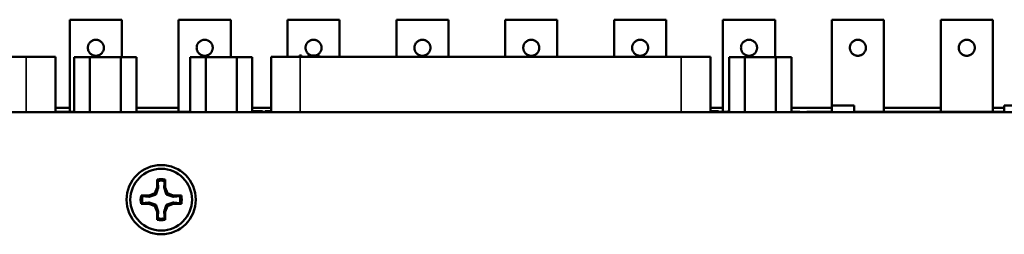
# Model space of a CAD drawing. Header units: inches. Extents: x 1.8 to 36.9, y 5.5 to 26.1.
# Tile 37 of 38: x 28.8 to 32.2, y 25.4 to 26.1. Entities that reach past the tile are written whole.
import ezdxf

# ---------------------------------------------------------------- set-up
doc = ezdxf.new("R2010")
doc.units = ezdxf.units.IN
doc.header["$MEASUREMENT"] = 0
doc.layers.add('Visible (ANSI)', color=7, linetype='Continuous', lineweight=50)
doc.layers.add('Visible Narrow (ANSI)', color=7, linetype='Continuous', lineweight=35)

msp = doc.modelspace()

# ---------------------------------------------------------------- linework, layer by layer
at = {"layer": 'Visible (ANSI)'}
for p, q in [((29.155, 26.1107), (28.9759, 26.1107)), ((28.9759, 25.7945), (28.9759, 26.1107)), ((29.155, 25.9815), (29.155, 26.1107)), ((29.5289, 26.1107), (29.3498, 26.1107)), ((29.3498, 25.7945), (29.3498, 26.1107)), ((29.5289, 25.9815), (29.5289, 26.1107)), ((29.9029, 26.1107), (29.7238, 26.1107)), ((29.7238, 25.9835), (29.7238, 26.1107)), ((29.9029, 25.9835), (29.9029, 26.1107)), ((30.2769, 26.1107), (30.0978, 26.1107)), ((30.0978, 25.9835), (30.0978, 26.1107)), ((30.2769, 25.9835), (30.2769, 26.1107)), ((30.6509, 26.1107), (30.4718, 26.1107)), ((30.4718, 25.9835), (30.4718, 26.1107)), ((30.6509, 25.9835), (30.6509, 26.1107)), ((31.025, 26.1107), (30.8458, 26.1107)), ((30.8458, 25.9835), (30.8458, 26.1107)), ((31.025, 25.9835), (31.025, 26.1107)), ((31.399, 26.1107), (31.2198, 26.1107)), ((31.2198, 25.7945), (31.2198, 26.1107)), ((31.399, 25.9815), (31.399, 26.1107)), ((31.773, 26.1107), (31.5939, 26.1107)), ((31.5939, 25.7945), (31.5939, 26.1107)), ((31.773, 25.7945), (31.773, 26.1107)), ((32.147, 26.1107), (31.9679, 26.1107)), ((31.9679, 25.7945), (31.9679, 26.1107)), ((32.147, 25.7945), (32.147, 26.1107)), ((27.5178, 25.9835), (28.8266, 25.9835)), ((28.9266, 25.9835), (28.8266, 25.9835)), ((28.9266, 25.7925), (28.9266, 25.9835)), ((29.0448, 25.9815), (28.9914, 25.9815)), ((28.9914, 25.7925), (28.9914, 25.9815)), ((29.1516, 25.9815), (29.0448, 25.9815)), ((29.0448, 25.7925), (29.0448, 25.9815)), ((29.205, 25.9815), (29.1516, 25.9815)), ((29.1516, 25.7925), (29.1516, 25.9815)), ((29.205, 25.7925), (29.205, 25.9815)), ((29.4428, 25.9815), (29.3894, 25.9815)), ((29.3894, 25.7925), (29.3894, 25.9815)), ((29.5496, 25.9815), (29.4428, 25.9815)), ((29.4428, 25.7925), (29.4428, 25.9815)), ((29.603, 25.9815), (29.5496, 25.9815)), ((29.5496, 25.7925), (29.5496, 25.9815)), ((29.603, 25.7925), (29.603, 25.9815)), ((29.7678, 25.9835), (29.6678, 25.9835)), ((29.6678, 25.7925), (29.6678, 25.9835)), ((29.7647, 25.9835), (29.7647, 25.988)), ((29.7647, 25.988), (29.7685, 25.988)), ((29.7678, 25.9835), (31.0766, 25.9835)), ((29.7685, 25.9835), (29.7685, 25.988)), ((29.7685, 25.988), (29.7722, 25.988)), ((29.7722, 25.9835), (29.7722, 25.988)), ((29.7947, 25.988), (29.801, 25.988)), ((29.7947, 25.9835), (29.7947, 25.988)), ((29.801, 25.988), (29.8047, 25.988)), ((29.801, 25.9835), (29.801, 25.988)), ((29.8047, 25.988), (29.8197, 25.988)), ((29.8047, 25.9835), (29.8047, 25.988)), ((29.8197, 25.9835), (29.8197, 25.988)), ((29.8247, 25.988), (29.8285, 25.988)), ((29.8247, 25.9835), (29.8247, 25.988)), ((29.8285, 25.988), (29.8322, 25.988)), ((29.8285, 25.9835), (29.8285, 25.988)), ((29.8322, 25.9835), (29.8322, 25.988)), ((31.1766, 25.9835), (31.0766, 25.9835)), ((31.1766, 25.7925), (31.1766, 25.9835)), ((31.2948, 25.9815), (31.2414, 25.9815)), ((31.2414, 25.7925), (31.2414, 25.9815)), ((31.4016, 25.9815), (31.2948, 25.9815)), ((31.2948, 25.7925), (31.2948, 25.9815)), ((31.455, 25.9815), (31.4016, 25.9815)), ((31.4016, 25.7925), (31.4016, 25.9815)), ((31.455, 25.7925), (31.455, 25.9815)), ((31.5945, 25.7925), (31.5945, 25.8165)), ((31.5945, 25.8165), (31.6705, 25.8165)), ((31.6705, 25.7925), (31.6705, 25.8165)), ((32.1865, 25.7925), (32.1865, 25.8165)), ((32.1865, 25.8165), (32.2625, 25.8165)), ((17.2839, 25.7925), (34.5359, 25.7925)), ((28.9266, 25.8075), (28.9759, 25.8075)), ((28.9266, 25.7945), (28.9914, 25.7945)), ((29.205, 25.8075), (29.3498, 25.8075)), ((29.205, 25.7945), (29.3894, 25.7945)), ((29.603, 25.8075), (29.6678, 25.8075)), ((29.603, 25.7965), (29.6067, 25.7965)), ((29.603, 25.7945), (29.6678, 25.7945)), ((29.6067, 25.7965), (29.6144, 25.7965)), ((29.6144, 25.7965), (29.6296, 25.7965)), ((29.6296, 25.7965), (29.6376, 25.7965)), ((29.6296, 25.7945), (29.6296, 25.7965)), ((29.6376, 25.7945), (29.6376, 25.7965)), ((29.6472, 25.7965), (29.6473, 25.7965)), ((29.6472, 25.7945), (29.6472, 25.7965)), ((29.6473, 25.7965), (29.653, 25.7965)), ((29.6473, 25.7945), (29.6473, 25.7965)), ((29.653, 25.7965), (29.6625, 25.7965)), ((29.6625, 25.7965), (29.6668, 25.7965)), ((29.6668, 25.7965), (29.6678, 25.7965)), ((31.1766, 25.8075), (31.2198, 25.8075)), ((31.1766, 25.7965), (31.1781, 25.7965)), ((31.1766, 25.7945), (31.2414, 25.7945)), ((31.1781, 25.7965), (31.1815, 25.7965)), ((31.1815, 25.7965), (31.2043, 25.7965)), ((31.2043, 25.7945), (31.2043, 25.7965)), ((31.2368, 25.7945), (31.2368, 25.7965)), ((31.2368, 25.7965), (31.2414, 25.7965)), ((31.455, 25.8075), (31.5939, 25.8075)), ((31.4844, 25.7945), (31.455, 25.7945)), ((31.4844, 25.7925), (31.4844, 25.7945)), ((31.5684, 25.7945), (31.5084, 25.7945)), ((31.5084, 25.7925), (31.5084, 25.7945)), ((31.5684, 25.7945), (31.5945, 25.7945)), ((31.6705, 25.7945), (31.7785, 25.7945)), ((31.773, 25.8075), (31.9679, 25.8075)), ((31.7785, 25.7925), (31.7785, 25.7945)), ((31.7785, 25.7945), (31.8135, 25.7945)), ((31.8135, 25.7945), (31.8835, 25.7945)), ((31.8135, 25.7925), (31.8135, 25.7945)), ((31.8835, 25.7945), (31.9735, 25.7945)), ((31.8835, 25.7925), (31.8835, 25.7945)), ((31.9735, 25.7945), (32.0435, 25.7945)), ((31.9735, 25.7925), (31.9735, 25.7945)), ((32.0435, 25.7925), (32.0435, 25.7945)), ((32.0435, 25.7945), (32.0785, 25.7945)), ((32.0785, 25.7945), (32.1724, 25.7945)), ((32.0785, 25.7925), (32.0785, 25.7945)), ((32.147, 25.8075), (32.1865, 25.8075)), ((32.1865, 25.7945), (32.1724, 25.7945)), ((29.2758, 25.5618), (29.2758, 25.5342)), ((29.304, 25.5342), (29.304, 25.5618)), ((29.2482, 25.5067), (29.2207, 25.5067)), ((29.2677, 25.5147), (29.2482, 25.5067)), ((29.249, 25.5026), (29.2482, 25.5067)), ((29.2758, 25.5342), (29.2677, 25.5147)), ((29.2721, 25.5103), (29.2677, 25.5147)), ((29.2799, 25.5334), (29.2758, 25.5342)), ((29.3, 25.5334), (29.304, 25.5342)), ((29.3121, 25.5147), (29.304, 25.5342)), ((29.3077, 25.5103), (29.3121, 25.5147)), ((29.3316, 25.5067), (29.3121, 25.5147)), ((29.3308, 25.5026), (29.3316, 25.5067)), ((29.3592, 25.5067), (29.3316, 25.5067)), ((29.2207, 25.4784), (29.2482, 25.4784)), ((29.249, 25.4825), (29.2482, 25.4784)), ((29.2482, 25.4784), (29.2677, 25.4703)), ((29.2721, 25.4748), (29.2677, 25.4703)), ((29.3077, 25.4748), (29.3121, 25.4703)), ((29.3121, 25.4703), (29.3316, 25.4784)), ((29.3308, 25.4825), (29.3316, 25.4784)), ((29.3316, 25.4784), (29.3592, 25.4784)), ((29.2677, 25.4703), (29.2758, 25.4509)), ((29.2799, 25.4517), (29.2758, 25.4509)), ((29.2758, 25.4509), (29.2758, 25.4233)), ((29.3, 25.4517), (29.304, 25.4509)), ((29.304, 25.4509), (29.3121, 25.4703)), ((29.304, 25.4233), (29.304, 25.4509))]:
    msp.add_line(p, q, dxfattribs=at)
for radius in [0.119, 0.106]:
    msp.add_circle((29.2899, 25.4925), radius, dxfattribs=at)
for radius, start, end in [(0.0707, 78.463, 101.537), (0.0654, 79.0639, 100.9361), (0.0707, 168.463, 191.537), (0.0707, 348.463, 11.537), (0.0654, 169.0639, 190.9361), (0.0654, 349.0639, 10.9361), (0.0707, 258.463, 281.537), (0.0654, 259.0639, 280.9361)]:
    msp.add_arc((29.2899, 25.4925), radius, start, end, dxfattribs=at)
for points, knots in [([(29.0379, 26.0142), (29.0379, 26.0155), (29.038, 26.0168), (29.0382, 26.0181), (29.0383, 26.0194), (29.0386, 26.0207), (29.039, 26.0219), (29.0393, 26.0232), (29.0398, 26.0244), (29.0403, 26.0256), (29.0409, 26.0268), (29.0415, 26.028), (29.0422, 26.0291), (29.0429, 26.0302), (29.0437, 26.0312), (29.0446, 26.0323), (29.0455, 26.0333), (29.0464, 26.0342), (29.0474, 26.0351), (29.0484, 26.0359), (29.0495, 26.0367), (29.0506, 26.0374), (29.0517, 26.0381), (29.0529, 26.0388), (29.0541, 26.0393), (29.0553, 26.0399), (29.0565, 26.0403), (29.0577, 26.0407), (29.059, 26.0411), (29.0603, 26.0413), (29.0616, 26.0415), (29.0628, 26.0417), (29.0641, 26.0418), (29.0654, 26.0418), (29.0667, 26.0418), (29.068, 26.0417), (29.0693, 26.0415), (29.0706, 26.0413), (29.0719, 26.0411), (29.0731, 26.0407), (29.0744, 26.0403), (29.0756, 26.0399), (29.0768, 26.0393), (29.078, 26.0388), (29.0792, 26.0381), (29.0803, 26.0374), (29.0814, 26.0367), (29.0825, 26.0359), (29.0835, 26.0351), (29.0845, 26.0342), (29.0854, 26.0333), (29.0863, 26.0323), (29.0872, 26.0312), (29.0879, 26.0302), (29.0887, 26.0291), (29.0894, 26.028), (29.09, 26.0268), (29.0905, 26.0256), (29.0911, 26.0244), (29.0915, 26.0232), (29.0919, 26.0219), (29.0923, 26.0207), (29.0925, 26.0194), (29.0927, 26.0181), (29.0929, 26.0168), (29.093, 26.0155), (29.093, 26.0142)], [0, 0, 0, 0, 0.045455, 0.045455, 0.045455, 0.090909, 0.090909, 0.090909, 0.136364, 0.136364, 0.136364, 0.181818, 0.181818, 0.181818, 0.227273, 0.227273, 0.227273, 0.272727, 0.272727, 0.272727, 0.318182, 0.318182, 0.318182, 0.363636, 0.363636, 0.363636, 0.409091, 0.409091, 0.409091, 0.454545, 0.454545, 0.454545, 0.5, 0.5, 0.5, 0.545455, 0.545455, 0.545455, 0.590909, 0.590909, 0.590909, 0.636364, 0.636364, 0.636364, 0.681818, 0.681818, 0.681818, 0.727273, 0.727273, 0.727273, 0.772727, 0.772727, 0.772727, 0.818182, 0.818182, 0.818182, 0.863636, 0.863636, 0.863636, 0.909091, 0.909091, 0.909091, 0.954545, 0.954545, 0.954545, 1, 1, 1, 1]), ([(29.093, 26.0142), (29.093, 26.0129), (29.0929, 26.0116), (29.0927, 26.0104), (29.0925, 26.0091), (29.0923, 26.0078), (29.0919, 26.0065), (29.0915, 26.0053), (29.0911, 26.004), (29.0905, 26.0028), (29.09, 26.0017), (29.0894, 26.0005), (29.0887, 25.9994), (29.0879, 25.9983), (29.0872, 25.9972), (29.0863, 25.9962), (29.0854, 25.9952), (29.0845, 25.9943), (29.0835, 25.9934), (29.0825, 25.9925), (29.0814, 25.9917), (29.0803, 25.991), (29.0792, 25.9903), (29.078, 25.9897), (29.0768, 25.9891), (29.0756, 25.9886), (29.0744, 25.9881), (29.0731, 25.9878), (29.0719, 25.9874), (29.0706, 25.9871), (29.0693, 25.9869), (29.068, 25.9868), (29.0667, 25.9867), (29.0654, 25.9867), (29.0641, 25.9867), (29.0628, 25.9868), (29.0616, 25.9869), (29.0603, 25.9871), (29.059, 25.9874), (29.0577, 25.9878), (29.0565, 25.9881), (29.0553, 25.9886), (29.0541, 25.9891), (29.0529, 25.9897), (29.0517, 25.9903), (29.0506, 25.991), (29.0495, 25.9917), (29.0484, 25.9925), (29.0474, 25.9934), (29.0464, 25.9943), (29.0455, 25.9952), (29.0446, 25.9962), (29.0437, 25.9972), (29.0429, 25.9983), (29.0422, 25.9994), (29.0415, 26.0005), (29.0409, 26.0017), (29.0403, 26.0028), (29.0398, 26.004), (29.0393, 26.0053), (29.039, 26.0065), (29.0386, 26.0078), (29.0383, 26.0091), (29.0382, 26.0104), (29.038, 26.0116), (29.0379, 26.0129), (29.0379, 26.0142)], [0, 0, 0, 0, 0.045455, 0.045455, 0.045455, 0.090909, 0.090909, 0.090909, 0.136364, 0.136364, 0.136364, 0.181818, 0.181818, 0.181818, 0.227273, 0.227273, 0.227273, 0.272727, 0.272727, 0.272727, 0.318182, 0.318182, 0.318182, 0.363636, 0.363636, 0.363636, 0.409091, 0.409091, 0.409091, 0.454545, 0.454545, 0.454545, 0.5, 0.5, 0.5, 0.545455, 0.545455, 0.545455, 0.590909, 0.590909, 0.590909, 0.636364, 0.636364, 0.636364, 0.681818, 0.681818, 0.681818, 0.727273, 0.727273, 0.727273, 0.772727, 0.772727, 0.772727, 0.818182, 0.818182, 0.818182, 0.863636, 0.863636, 0.863636, 0.909091, 0.909091, 0.909091, 0.954545, 0.954545, 0.954545, 1, 1, 1, 1]), ([(29.4118, 26.0142), (29.4118, 26.0155), (29.4119, 26.0168), (29.412, 26.0181), (29.4122, 26.0194), (29.4125, 26.0207), (29.4129, 26.0219), (29.4132, 26.0232), (29.4137, 26.0244), (29.4142, 26.0256), (29.4148, 26.0268), (29.4154, 26.028), (29.4161, 26.0291), (29.4168, 26.0302), (29.4176, 26.0312), (29.4185, 26.0323), (29.4194, 26.0333), (29.4203, 26.0342), (29.4213, 26.0351), (29.4223, 26.0359), (29.4234, 26.0367), (29.4245, 26.0374), (29.4256, 26.0381), (29.4268, 26.0388), (29.4279, 26.0393), (29.4291, 26.0399), (29.4304, 26.0403), (29.4316, 26.0407), (29.4329, 26.0411), (29.4342, 26.0413), (29.4354, 26.0415), (29.4367, 26.0417), (29.438, 26.0418), (29.4393, 26.0418), (29.4406, 26.0418), (29.4419, 26.0417), (29.4432, 26.0415), (29.4445, 26.0413), (29.4458, 26.0411), (29.447, 26.0407), (29.4483, 26.0403), (29.4495, 26.0399), (29.4507, 26.0393), (29.4519, 26.0388), (29.4531, 26.0381), (29.4542, 26.0374), (29.4553, 26.0367), (29.4564, 26.0359), (29.4574, 26.0351), (29.4584, 26.0342), (29.4593, 26.0333), (29.4602, 26.0323), (29.461, 26.0312), (29.4618, 26.0302), (29.4625, 26.0291), (29.4633, 26.028), (29.4639, 26.0268), (29.4644, 26.0256), (29.465, 26.0244), (29.4654, 26.0232), (29.4658, 26.0219), (29.4662, 26.0207), (29.4664, 26.0194), (29.4666, 26.0181), (29.4668, 26.0168), (29.4669, 26.0155), (29.4669, 26.0142)], [0, 0, 0, 0, 0.045455, 0.045455, 0.045455, 0.090909, 0.090909, 0.090909, 0.136364, 0.136364, 0.136364, 0.181818, 0.181818, 0.181818, 0.227273, 0.227273, 0.227273, 0.272727, 0.272727, 0.272727, 0.318182, 0.318182, 0.318182, 0.363636, 0.363636, 0.363636, 0.409091, 0.409091, 0.409091, 0.454545, 0.454545, 0.454545, 0.5, 0.5, 0.5, 0.545455, 0.545455, 0.545455, 0.590909, 0.590909, 0.590909, 0.636364, 0.636364, 0.636364, 0.681818, 0.681818, 0.681818, 0.727273, 0.727273, 0.727273, 0.772727, 0.772727, 0.772727, 0.818182, 0.818182, 0.818182, 0.863636, 0.863636, 0.863636, 0.909091, 0.909091, 0.909091, 0.954545, 0.954545, 0.954545, 1, 1, 1, 1]), ([(29.4669, 26.0142), (29.4669, 26.0129), (29.4668, 26.0116), (29.4666, 26.0104), (29.4664, 26.0091), (29.4662, 26.0078), (29.4658, 26.0065), (29.4654, 26.0053), (29.465, 26.004), (29.4644, 26.0028), (29.4639, 26.0017), (29.4633, 26.0005), (29.4625, 25.9994), (29.4618, 25.9983), (29.461, 25.9972), (29.4602, 25.9962), (29.4593, 25.9952), (29.4584, 25.9943), (29.4574, 25.9934), (29.4564, 25.9925), (29.4553, 25.9917), (29.4542, 25.991), (29.4531, 25.9903), (29.4519, 25.9897), (29.4507, 25.9891), (29.4495, 25.9886), (29.4483, 25.9881), (29.447, 25.9878), (29.4458, 25.9874), (29.4445, 25.9871), (29.4432, 25.9869), (29.4419, 25.9868), (29.4406, 25.9867), (29.4393, 25.9867), (29.438, 25.9867), (29.4367, 25.9868), (29.4354, 25.9869), (29.4342, 25.9871), (29.4329, 25.9874), (29.4316, 25.9878), (29.4304, 25.9881), (29.4291, 25.9886), (29.4279, 25.9891), (29.4268, 25.9897), (29.4256, 25.9903), (29.4245, 25.991), (29.4234, 25.9917), (29.4223, 25.9925), (29.4213, 25.9934), (29.4203, 25.9943), (29.4194, 25.9952), (29.4185, 25.9962), (29.4176, 25.9972), (29.4168, 25.9983), (29.4161, 25.9994), (29.4154, 26.0005), (29.4148, 26.0017), (29.4142, 26.0028), (29.4137, 26.004), (29.4132, 26.0053), (29.4129, 26.0065), (29.4125, 26.0078), (29.4122, 26.0091), (29.412, 26.0104), (29.4119, 26.0116), (29.4118, 26.0129), (29.4118, 26.0142)], [0, 0, 0, 0, 0.045455, 0.045455, 0.045455, 0.090909, 0.090909, 0.090909, 0.136364, 0.136364, 0.136364, 0.181818, 0.181818, 0.181818, 0.227273, 0.227273, 0.227273, 0.272727, 0.272727, 0.272727, 0.318182, 0.318182, 0.318182, 0.363636, 0.363636, 0.363636, 0.409091, 0.409091, 0.409091, 0.454545, 0.454545, 0.454545, 0.5, 0.5, 0.5, 0.545455, 0.545455, 0.545455, 0.590909, 0.590909, 0.590909, 0.636364, 0.636364, 0.636364, 0.681818, 0.681818, 0.681818, 0.727273, 0.727273, 0.727273, 0.772727, 0.772727, 0.772727, 0.818182, 0.818182, 0.818182, 0.863636, 0.863636, 0.863636, 0.909091, 0.909091, 0.909091, 0.954545, 0.954545, 0.954545, 1, 1, 1, 1]), ([(29.7858, 26.0142), (29.7858, 26.0155), (29.7859, 26.0168), (29.7861, 26.0181), (29.7862, 26.0194), (29.7865, 26.0207), (29.7869, 26.0219), (29.7873, 26.0232), (29.7877, 26.0244), (29.7882, 26.0256), (29.7888, 26.0268), (29.7894, 26.028), (29.7901, 26.0291), (29.7908, 26.0302), (29.7916, 26.0312), (29.7925, 26.0323), (29.7934, 26.0333), (29.7943, 26.0342), (29.7953, 26.0351), (29.7963, 26.0359), (29.7974, 26.0367), (29.7985, 26.0374), (29.7996, 26.0381), (29.8008, 26.0388), (29.802, 26.0393), (29.8032, 26.0399), (29.8044, 26.0403), (29.8056, 26.0407), (29.8069, 26.0411), (29.8082, 26.0413), (29.8095, 26.0415), (29.8108, 26.0417), (29.8121, 26.0418), (29.8133, 26.0418), (29.8146, 26.0418), (29.8159, 26.0417), (29.8172, 26.0415), (29.8185, 26.0413), (29.8198, 26.0411), (29.8211, 26.0407), (29.8223, 26.0403), (29.8235, 26.0399), (29.8247, 26.0393), (29.8259, 26.0388), (29.8271, 26.0381), (29.8282, 26.0374), (29.8293, 26.0367), (29.8304, 26.0359), (29.8314, 26.0351), (29.8324, 26.0342), (29.8333, 26.0333), (29.8342, 26.0323), (29.8351, 26.0312), (29.8359, 26.0302), (29.8366, 26.0291), (29.8373, 26.028), (29.8379, 26.0268), (29.8384, 26.0256), (29.839, 26.0244), (29.8394, 26.0232), (29.8398, 26.0219), (29.8402, 26.0207), (29.8405, 26.0194), (29.8406, 26.0181), (29.8408, 26.0168), (29.8409, 26.0155), (29.8409, 26.0142)], [0, 0, 0, 0, 0.045455, 0.045455, 0.045455, 0.090909, 0.090909, 0.090909, 0.136364, 0.136364, 0.136364, 0.181818, 0.181818, 0.181818, 0.227273, 0.227273, 0.227273, 0.272727, 0.272727, 0.272727, 0.318182, 0.318182, 0.318182, 0.363636, 0.363636, 0.363636, 0.409091, 0.409091, 0.409091, 0.454545, 0.454545, 0.454545, 0.5, 0.5, 0.5, 0.545455, 0.545455, 0.545455, 0.590909, 0.590909, 0.590909, 0.636364, 0.636364, 0.636364, 0.681818, 0.681818, 0.681818, 0.727273, 0.727273, 0.727273, 0.772727, 0.772727, 0.772727, 0.818182, 0.818182, 0.818182, 0.863636, 0.863636, 0.863636, 0.909091, 0.909091, 0.909091, 0.954545, 0.954545, 0.954545, 1, 1, 1, 1]), ([(29.8048, 25.988), (29.8038, 25.9884), (29.8029, 25.9887), (29.802, 25.9891), (29.8008, 25.9897), (29.7996, 25.9903), (29.7985, 25.991), (29.7974, 25.9917), (29.7963, 25.9925), (29.7953, 25.9934), (29.7943, 25.9943), (29.7934, 25.9952), (29.7925, 25.9962), (29.7916, 25.9972), (29.7908, 25.9983), (29.7901, 25.9994), (29.7894, 26.0005), (29.7888, 26.0017), (29.7882, 26.0028), (29.7877, 26.004), (29.7873, 26.0053), (29.7869, 26.0065), (29.7865, 26.0078), (29.7862, 26.0091), (29.7861, 26.0104), (29.7859, 26.0116), (29.7858, 26.0129), (29.7858, 26.0142)], [0.6016953, 0.6016953, 0.6016953, 0.6016953, 0.6363636, 0.6363636, 0.6363636, 0.6818182, 0.6818182, 0.6818182, 0.7272727, 0.7272727, 0.7272727, 0.7727273, 0.7727273, 0.7727273, 0.8181818, 0.8181818, 0.8181818, 0.8636364, 0.8636364, 0.8636364, 0.9090909, 0.9090909, 0.9090909, 0.9545455, 0.9545455, 0.9545455, 1, 1, 1, 1]), ([(29.8409, 26.0142), (29.8409, 26.0129), (29.8408, 26.0116), (29.8406, 26.0104), (29.8405, 26.0091), (29.8402, 26.0078), (29.8398, 26.0065), (29.8394, 26.0053), (29.839, 26.004), (29.8384, 26.0028), (29.8379, 26.0017), (29.8373, 26.0005), (29.8366, 25.9994), (29.8359, 25.9983), (29.8351, 25.9972), (29.8342, 25.9962), (29.8333, 25.9952), (29.8324, 25.9943), (29.8314, 25.9934), (29.8304, 25.9925), (29.8293, 25.9917), (29.8282, 25.991), (29.8271, 25.9903), (29.8259, 25.9897), (29.8247, 25.9891), (29.8235, 25.9886), (29.8223, 25.9881), (29.8211, 25.9878), (29.8206, 25.9876), (29.8202, 25.9875), (29.8197, 25.9874)], [0, 0, 0, 0, 0.0454545, 0.0454545, 0.0454545, 0.0909091, 0.0909091, 0.0909091, 0.1363636, 0.1363636, 0.1363636, 0.1818182, 0.1818182, 0.1818182, 0.2272727, 0.2272727, 0.2272727, 0.2727273, 0.2727273, 0.2727273, 0.3181818, 0.3181818, 0.3181818, 0.3636364, 0.3636364, 0.3636364, 0.4090909, 0.4090909, 0.4090909, 0.4251869, 0.4251869, 0.4251869, 0.4251869]), ([(30.1598, 26.0142), (30.1598, 26.0155), (30.1599, 26.0168), (30.1601, 26.0181), (30.1603, 26.0194), (30.1605, 26.0207), (30.1609, 26.0219), (30.1613, 26.0232), (30.1617, 26.0244), (30.1623, 26.0256), (30.1628, 26.0268), (30.1634, 26.028), (30.1641, 26.0291), (30.1649, 26.0302), (30.1657, 26.0312), (30.1665, 26.0323), (30.1674, 26.0333), (30.1683, 26.0342), (30.1693, 26.0351), (30.1703, 26.0359), (30.1714, 26.0367), (30.1725, 26.0374), (30.1736, 26.0381), (30.1748, 26.0388), (30.176, 26.0393), (30.1772, 26.0399), (30.1784, 26.0403), (30.1797, 26.0407), (30.1809, 26.0411), (30.1822, 26.0413), (30.1835, 26.0415), (30.1848, 26.0417), (30.1861, 26.0418), (30.1874, 26.0418), (30.1887, 26.0418), (30.19, 26.0417), (30.1912, 26.0415), (30.1925, 26.0413), (30.1938, 26.0411), (30.1951, 26.0407), (30.1963, 26.0403), (30.1976, 26.0399), (30.1987, 26.0393), (30.1999, 26.0388), (30.2011, 26.0381), (30.2022, 26.0374), (30.2033, 26.0367), (30.2044, 26.0359), (30.2054, 26.0351), (30.2064, 26.0342), (30.2073, 26.0333), (30.2082, 26.0323), (30.2091, 26.0312), (30.2099, 26.0302), (30.2106, 26.0291), (30.2113, 26.028), (30.2119, 26.0268), (30.2125, 26.0256), (30.213, 26.0244), (30.2135, 26.0232), (30.2138, 26.0219), (30.2142, 26.0207), (30.2145, 26.0194), (30.2146, 26.0181), (30.2148, 26.0168), (30.2149, 26.0155), (30.2149, 26.0142)], [0, 0, 0, 0, 0.045455, 0.045455, 0.045455, 0.090909, 0.090909, 0.090909, 0.136364, 0.136364, 0.136364, 0.181818, 0.181818, 0.181818, 0.227273, 0.227273, 0.227273, 0.272727, 0.272727, 0.272727, 0.318182, 0.318182, 0.318182, 0.363636, 0.363636, 0.363636, 0.409091, 0.409091, 0.409091, 0.454545, 0.454545, 0.454545, 0.5, 0.5, 0.5, 0.545455, 0.545455, 0.545455, 0.590909, 0.590909, 0.590909, 0.636364, 0.636364, 0.636364, 0.681818, 0.681818, 0.681818, 0.727273, 0.727273, 0.727273, 0.772727, 0.772727, 0.772727, 0.818182, 0.818182, 0.818182, 0.863636, 0.863636, 0.863636, 0.909091, 0.909091, 0.909091, 0.954545, 0.954545, 0.954545, 1, 1, 1, 1]), ([(30.2149, 26.0142), (30.2149, 26.0129), (30.2148, 26.0116), (30.2146, 26.0104), (30.2145, 26.0091), (30.2142, 26.0078), (30.2138, 26.0065), (30.2135, 26.0053), (30.213, 26.004), (30.2125, 26.0028), (30.2119, 26.0017), (30.2113, 26.0005), (30.2106, 25.9994), (30.2099, 25.9983), (30.2091, 25.9972), (30.2082, 25.9962), (30.2073, 25.9952), (30.2064, 25.9943), (30.2054, 25.9934), (30.2044, 25.9925), (30.2033, 25.9917), (30.2022, 25.991), (30.2011, 25.9903), (30.1999, 25.9897), (30.1987, 25.9891), (30.1976, 25.9886), (30.1963, 25.9881), (30.1951, 25.9878), (30.1938, 25.9874), (30.1925, 25.9871), (30.1912, 25.9869), (30.19, 25.9868), (30.1887, 25.9867), (30.1874, 25.9867), (30.1861, 25.9867), (30.1848, 25.9868), (30.1835, 25.9869), (30.1822, 25.9871), (30.1809, 25.9874), (30.1797, 25.9878), (30.1784, 25.9881), (30.1772, 25.9886), (30.176, 25.9891), (30.1748, 25.9897), (30.1736, 25.9903), (30.1725, 25.991), (30.1714, 25.9917), (30.1703, 25.9925), (30.1693, 25.9934), (30.1683, 25.9943), (30.1674, 25.9952), (30.1665, 25.9962), (30.1657, 25.9972), (30.1649, 25.9983), (30.1641, 25.9994), (30.1634, 26.0005), (30.1628, 26.0017), (30.1623, 26.0028), (30.1617, 26.004), (30.1613, 26.0053), (30.1609, 26.0065), (30.1605, 26.0078), (30.1603, 26.0091), (30.1601, 26.0104), (30.1599, 26.0116), (30.1598, 26.0129), (30.1598, 26.0142)], [0, 0, 0, 0, 0.045455, 0.045455, 0.045455, 0.090909, 0.090909, 0.090909, 0.136364, 0.136364, 0.136364, 0.181818, 0.181818, 0.181818, 0.227273, 0.227273, 0.227273, 0.272727, 0.272727, 0.272727, 0.318182, 0.318182, 0.318182, 0.363636, 0.363636, 0.363636, 0.409091, 0.409091, 0.409091, 0.454545, 0.454545, 0.454545, 0.5, 0.5, 0.5, 0.545455, 0.545455, 0.545455, 0.590909, 0.590909, 0.590909, 0.636364, 0.636364, 0.636364, 0.681818, 0.681818, 0.681818, 0.727273, 0.727273, 0.727273, 0.772727, 0.772727, 0.772727, 0.818182, 0.818182, 0.818182, 0.863636, 0.863636, 0.863636, 0.909091, 0.909091, 0.909091, 0.954545, 0.954545, 0.954545, 1, 1, 1, 1]), ([(30.5338, 26.0142), (30.5338, 26.0155), (30.5339, 26.0168), (30.5341, 26.0181), (30.5343, 26.0194), (30.5346, 26.0207), (30.5349, 26.0219), (30.5353, 26.0232), (30.5357, 26.0244), (30.5363, 26.0256), (30.5368, 26.0268), (30.5375, 26.028), (30.5382, 26.0291), (30.5389, 26.0302), (30.5397, 26.0312), (30.5405, 26.0323), (30.5414, 26.0333), (30.5423, 26.0342), (30.5433, 26.0351), (30.5444, 26.0359), (30.5454, 26.0367), (30.5465, 26.0374), (30.5476, 26.0381), (30.5488, 26.0388), (30.55, 26.0393), (30.5512, 26.0399), (30.5524, 26.0403), (30.5537, 26.0407), (30.5549, 26.0411), (30.5562, 26.0413), (30.5575, 26.0415), (30.5588, 26.0417), (30.5601, 26.0418), (30.5614, 26.0418), (30.5627, 26.0418), (30.564, 26.0417), (30.5653, 26.0415), (30.5666, 26.0413), (30.5678, 26.0411), (30.5691, 26.0407), (30.5703, 26.0403), (30.5716, 26.0399), (30.5728, 26.0393), (30.574, 26.0388), (30.5751, 26.0381), (30.5762, 26.0374), (30.5773, 26.0367), (30.5784, 26.0359), (30.5794, 26.0351), (30.5804, 26.0342), (30.5814, 26.0333), (30.5822, 26.0323), (30.5831, 26.0312), (30.5839, 26.0302), (30.5846, 26.0291), (30.5853, 26.028), (30.5859, 26.0268), (30.5865, 26.0256), (30.587, 26.0244), (30.5875, 26.0232), (30.5878, 26.0219), (30.5882, 26.0207), (30.5885, 26.0194), (30.5887, 26.0181), (30.5888, 26.0168), (30.5889, 26.0155), (30.5889, 26.0142)], [0, 0, 0, 0, 0.045455, 0.045455, 0.045455, 0.090909, 0.090909, 0.090909, 0.136364, 0.136364, 0.136364, 0.181818, 0.181818, 0.181818, 0.227273, 0.227273, 0.227273, 0.272727, 0.272727, 0.272727, 0.318182, 0.318182, 0.318182, 0.363636, 0.363636, 0.363636, 0.409091, 0.409091, 0.409091, 0.454545, 0.454545, 0.454545, 0.5, 0.5, 0.5, 0.545455, 0.545455, 0.545455, 0.590909, 0.590909, 0.590909, 0.636364, 0.636364, 0.636364, 0.681818, 0.681818, 0.681818, 0.727273, 0.727273, 0.727273, 0.772727, 0.772727, 0.772727, 0.818182, 0.818182, 0.818182, 0.863636, 0.863636, 0.863636, 0.909091, 0.909091, 0.909091, 0.954545, 0.954545, 0.954545, 1, 1, 1, 1]), ([(30.5889, 26.0142), (30.5889, 26.0129), (30.5888, 26.0116), (30.5887, 26.0104), (30.5885, 26.0091), (30.5882, 26.0078), (30.5878, 26.0065), (30.5875, 26.0053), (30.587, 26.004), (30.5865, 26.0028), (30.5859, 26.0017), (30.5853, 26.0005), (30.5846, 25.9994), (30.5839, 25.9983), (30.5831, 25.9972), (30.5822, 25.9962), (30.5814, 25.9952), (30.5804, 25.9943), (30.5794, 25.9934), (30.5784, 25.9925), (30.5773, 25.9917), (30.5762, 25.991), (30.5751, 25.9903), (30.574, 25.9897), (30.5728, 25.9891), (30.5716, 25.9886), (30.5703, 25.9881), (30.5691, 25.9878), (30.5678, 25.9874), (30.5666, 25.9871), (30.5653, 25.9869), (30.564, 25.9868), (30.5627, 25.9867), (30.5614, 25.9867), (30.5601, 25.9867), (30.5588, 25.9868), (30.5575, 25.9869), (30.5562, 25.9871), (30.5549, 25.9874), (30.5537, 25.9878), (30.5524, 25.9881), (30.5512, 25.9886), (30.55, 25.9891), (30.5488, 25.9897), (30.5476, 25.9903), (30.5465, 25.991), (30.5454, 25.9917), (30.5444, 25.9925), (30.5433, 25.9934), (30.5423, 25.9943), (30.5414, 25.9952), (30.5405, 25.9962), (30.5397, 25.9972), (30.5389, 25.9983), (30.5382, 25.9994), (30.5375, 26.0005), (30.5368, 26.0017), (30.5363, 26.0028), (30.5357, 26.004), (30.5353, 26.0053), (30.5349, 26.0065), (30.5346, 26.0078), (30.5343, 26.0091), (30.5341, 26.0104), (30.5339, 26.0116), (30.5338, 26.0129), (30.5338, 26.0142)], [0, 0, 0, 0, 0.045455, 0.045455, 0.045455, 0.090909, 0.090909, 0.090909, 0.136364, 0.136364, 0.136364, 0.181818, 0.181818, 0.181818, 0.227273, 0.227273, 0.227273, 0.272727, 0.272727, 0.272727, 0.318182, 0.318182, 0.318182, 0.363636, 0.363636, 0.363636, 0.409091, 0.409091, 0.409091, 0.454545, 0.454545, 0.454545, 0.5, 0.5, 0.5, 0.545455, 0.545455, 0.545455, 0.590909, 0.590909, 0.590909, 0.636364, 0.636364, 0.636364, 0.681818, 0.681818, 0.681818, 0.727273, 0.727273, 0.727273, 0.772727, 0.772727, 0.772727, 0.818182, 0.818182, 0.818182, 0.863636, 0.863636, 0.863636, 0.909091, 0.909091, 0.909091, 0.954545, 0.954545, 0.954545, 1, 1, 1, 1]), ([(30.9078, 26.0142), (30.9078, 26.0155), (30.9079, 26.0168), (30.9081, 26.0181), (30.9083, 26.0194), (30.9086, 26.0207), (30.9089, 26.0219), (30.9093, 26.0232), (30.9098, 26.0244), (30.9103, 26.0256), (30.9108, 26.0268), (30.9115, 26.028), (30.9122, 26.0291), (30.9129, 26.0302), (30.9137, 26.0312), (30.9145, 26.0323), (30.9154, 26.0333), (30.9164, 26.0342), (30.9174, 26.0351), (30.9184, 26.0359), (30.9194, 26.0367), (30.9205, 26.0374), (30.9216, 26.0381), (30.9228, 26.0388), (30.924, 26.0393), (30.9252, 26.0399), (30.9264, 26.0403), (30.9277, 26.0407), (30.9289, 26.0411), (30.9302, 26.0413), (30.9315, 26.0415), (30.9328, 26.0417), (30.9341, 26.0418), (30.9354, 26.0418), (30.9367, 26.0418), (30.938, 26.0417), (30.9393, 26.0415), (30.9406, 26.0413), (30.9418, 26.0411), (30.9431, 26.0407), (30.9444, 26.0403), (30.9456, 26.0399), (30.9468, 26.0393), (30.948, 26.0388), (30.9491, 26.0381), (30.9503, 26.0374), (30.9514, 26.0367), (30.9524, 26.0359), (30.9534, 26.0351), (30.9544, 26.0342), (30.9554, 26.0333), (30.9562, 26.0323), (30.9571, 26.0312), (30.9579, 26.0302), (30.9586, 26.0291), (30.9593, 26.028), (30.96, 26.0268), (30.9605, 26.0256), (30.961, 26.0244), (30.9615, 26.0232), (30.9619, 26.0219), (30.9622, 26.0207), (30.9625, 26.0194), (30.9627, 26.0181), (30.9629, 26.0168), (30.963, 26.0155), (30.963, 26.0142)], [0, 0, 0, 0, 0.045455, 0.045455, 0.045455, 0.090909, 0.090909, 0.090909, 0.136364, 0.136364, 0.136364, 0.181818, 0.181818, 0.181818, 0.227273, 0.227273, 0.227273, 0.272727, 0.272727, 0.272727, 0.318182, 0.318182, 0.318182, 0.363636, 0.363636, 0.363636, 0.409091, 0.409091, 0.409091, 0.454545, 0.454545, 0.454545, 0.5, 0.5, 0.5, 0.545455, 0.545455, 0.545455, 0.590909, 0.590909, 0.590909, 0.636364, 0.636364, 0.636364, 0.681818, 0.681818, 0.681818, 0.727273, 0.727273, 0.727273, 0.772727, 0.772727, 0.772727, 0.818182, 0.818182, 0.818182, 0.863636, 0.863636, 0.863636, 0.909091, 0.909091, 0.909091, 0.954545, 0.954545, 0.954545, 1, 1, 1, 1]), ([(30.963, 26.0142), (30.963, 26.0129), (30.9629, 26.0116), (30.9627, 26.0104), (30.9625, 26.0091), (30.9622, 26.0078), (30.9619, 26.0065), (30.9615, 26.0053), (30.961, 26.004), (30.9605, 26.0028), (30.96, 26.0017), (30.9593, 26.0005), (30.9586, 25.9994), (30.9579, 25.9983), (30.9571, 25.9972), (30.9562, 25.9962), (30.9554, 25.9952), (30.9544, 25.9943), (30.9534, 25.9934), (30.9524, 25.9925), (30.9514, 25.9917), (30.9503, 25.991), (30.9491, 25.9903), (30.948, 25.9897), (30.9468, 25.9891), (30.9456, 25.9886), (30.9444, 25.9881), (30.9431, 25.9878), (30.9418, 25.9874), (30.9406, 25.9871), (30.9393, 25.9869), (30.938, 25.9868), (30.9367, 25.9867), (30.9354, 25.9867), (30.9341, 25.9867), (30.9328, 25.9868), (30.9315, 25.9869), (30.9302, 25.9871), (30.9289, 25.9874), (30.9277, 25.9878), (30.9264, 25.9881), (30.9252, 25.9886), (30.924, 25.9891), (30.9228, 25.9897), (30.9216, 25.9903), (30.9205, 25.991), (30.9194, 25.9917), (30.9184, 25.9925), (30.9174, 25.9934), (30.9164, 25.9943), (30.9154, 25.9952), (30.9145, 25.9962), (30.9137, 25.9972), (30.9129, 25.9983), (30.9122, 25.9994), (30.9115, 26.0005), (30.9108, 26.0017), (30.9103, 26.0028), (30.9098, 26.004), (30.9093, 26.0053), (30.9089, 26.0065), (30.9086, 26.0078), (30.9083, 26.0091), (30.9081, 26.0104), (30.9079, 26.0116), (30.9078, 26.0129), (30.9078, 26.0142)], [0, 0, 0, 0, 0.045455, 0.045455, 0.045455, 0.090909, 0.090909, 0.090909, 0.136364, 0.136364, 0.136364, 0.181818, 0.181818, 0.181818, 0.227273, 0.227273, 0.227273, 0.272727, 0.272727, 0.272727, 0.318182, 0.318182, 0.318182, 0.363636, 0.363636, 0.363636, 0.409091, 0.409091, 0.409091, 0.454545, 0.454545, 0.454545, 0.5, 0.5, 0.5, 0.545455, 0.545455, 0.545455, 0.590909, 0.590909, 0.590909, 0.636364, 0.636364, 0.636364, 0.681818, 0.681818, 0.681818, 0.727273, 0.727273, 0.727273, 0.772727, 0.772727, 0.772727, 0.818182, 0.818182, 0.818182, 0.863636, 0.863636, 0.863636, 0.909091, 0.909091, 0.909091, 0.954545, 0.954545, 0.954545, 1, 1, 1, 1]), ([(31.2819, 26.0142), (31.2819, 26.0155), (31.2819, 26.0168), (31.2821, 26.0181), (31.2823, 26.0194), (31.2826, 26.0207), (31.2829, 26.0219), (31.2833, 26.0232), (31.2838, 26.0244), (31.2843, 26.0256), (31.2849, 26.0268), (31.2855, 26.028), (31.2862, 26.0291), (31.2869, 26.0302), (31.2877, 26.0312), (31.2886, 26.0323), (31.2894, 26.0333), (31.2904, 26.0342), (31.2914, 26.0351), (31.2924, 26.0359), (31.2934, 26.0367), (31.2946, 26.0374), (31.2957, 26.0381), (31.2968, 26.0388), (31.298, 26.0393), (31.2992, 26.0399), (31.3005, 26.0403), (31.3017, 26.0407), (31.303, 26.0411), (31.3042, 26.0413), (31.3055, 26.0415), (31.3068, 26.0417), (31.3081, 26.0418), (31.3094, 26.0418), (31.3107, 26.0418), (31.312, 26.0417), (31.3133, 26.0415), (31.3146, 26.0413), (31.3159, 26.0411), (31.3171, 26.0407), (31.3184, 26.0403), (31.3196, 26.0399), (31.3208, 26.0393), (31.322, 26.0388), (31.3232, 26.0381), (31.3243, 26.0374), (31.3254, 26.0367), (31.3264, 26.0359), (31.3274, 26.0351), (31.3284, 26.0342), (31.3294, 26.0333), (31.3303, 26.0323), (31.3311, 26.0312), (31.3319, 26.0302), (31.3326, 26.0291), (31.3333, 26.028), (31.334, 26.0268), (31.3345, 26.0256), (31.3351, 26.0244), (31.3355, 26.0232), (31.3359, 26.0219), (31.3362, 26.0207), (31.3365, 26.0194), (31.3367, 26.0181), (31.3369, 26.0168), (31.337, 26.0155), (31.337, 26.0142)], [0, 0, 0, 0, 0.045455, 0.045455, 0.045455, 0.090909, 0.090909, 0.090909, 0.136364, 0.136364, 0.136364, 0.181818, 0.181818, 0.181818, 0.227273, 0.227273, 0.227273, 0.272727, 0.272727, 0.272727, 0.318182, 0.318182, 0.318182, 0.363636, 0.363636, 0.363636, 0.409091, 0.409091, 0.409091, 0.454545, 0.454545, 0.454545, 0.5, 0.5, 0.5, 0.545455, 0.545455, 0.545455, 0.590909, 0.590909, 0.590909, 0.636364, 0.636364, 0.636364, 0.681818, 0.681818, 0.681818, 0.727273, 0.727273, 0.727273, 0.772727, 0.772727, 0.772727, 0.818182, 0.818182, 0.818182, 0.863636, 0.863636, 0.863636, 0.909091, 0.909091, 0.909091, 0.954545, 0.954545, 0.954545, 1, 1, 1, 1]), ([(31.337, 26.0142), (31.337, 26.0129), (31.3369, 26.0116), (31.3367, 26.0104), (31.3365, 26.0091), (31.3362, 26.0078), (31.3359, 26.0065), (31.3355, 26.0053), (31.3351, 26.004), (31.3345, 26.0028), (31.334, 26.0017), (31.3333, 26.0005), (31.3326, 25.9994), (31.3319, 25.9983), (31.3311, 25.9972), (31.3303, 25.9962), (31.3294, 25.9952), (31.3284, 25.9943), (31.3274, 25.9934), (31.3264, 25.9925), (31.3254, 25.9917), (31.3243, 25.991), (31.3232, 25.9903), (31.322, 25.9897), (31.3208, 25.9891), (31.3196, 25.9886), (31.3184, 25.9881), (31.3171, 25.9878), (31.3159, 25.9874), (31.3146, 25.9871), (31.3133, 25.9869), (31.312, 25.9868), (31.3107, 25.9867), (31.3094, 25.9867), (31.3081, 25.9867), (31.3068, 25.9868), (31.3055, 25.9869), (31.3042, 25.9871), (31.303, 25.9874), (31.3017, 25.9878), (31.3005, 25.9881), (31.2992, 25.9886), (31.298, 25.9891), (31.2968, 25.9897), (31.2957, 25.9903), (31.2946, 25.991), (31.2934, 25.9917), (31.2924, 25.9925), (31.2914, 25.9934), (31.2904, 25.9943), (31.2894, 25.9952), (31.2886, 25.9962), (31.2877, 25.9972), (31.2869, 25.9983), (31.2862, 25.9994), (31.2855, 26.0005), (31.2849, 26.0017), (31.2843, 26.0028), (31.2838, 26.004), (31.2833, 26.0053), (31.2829, 26.0065), (31.2826, 26.0078), (31.2823, 26.0091), (31.2821, 26.0104), (31.2819, 26.0116), (31.2819, 26.0129), (31.2819, 26.0142)], [0, 0, 0, 0, 0.045455, 0.045455, 0.045455, 0.090909, 0.090909, 0.090909, 0.136364, 0.136364, 0.136364, 0.181818, 0.181818, 0.181818, 0.227273, 0.227273, 0.227273, 0.272727, 0.272727, 0.272727, 0.318182, 0.318182, 0.318182, 0.363636, 0.363636, 0.363636, 0.409091, 0.409091, 0.409091, 0.454545, 0.454545, 0.454545, 0.5, 0.5, 0.5, 0.545455, 0.545455, 0.545455, 0.590909, 0.590909, 0.590909, 0.636364, 0.636364, 0.636364, 0.681818, 0.681818, 0.681818, 0.727273, 0.727273, 0.727273, 0.772727, 0.772727, 0.772727, 0.818182, 0.818182, 0.818182, 0.863636, 0.863636, 0.863636, 0.909091, 0.909091, 0.909091, 0.954545, 0.954545, 0.954545, 1, 1, 1, 1]), ([(31.6559, 26.0142), (31.6559, 26.0155), (31.656, 26.0168), (31.6561, 26.0181), (31.6563, 26.0194), (31.6566, 26.0207), (31.657, 26.0219), (31.6573, 26.0232), (31.6578, 26.0244), (31.6583, 26.0256), (31.6589, 26.0268), (31.6595, 26.028), (31.6602, 26.0291), (31.6609, 26.0302), (31.6617, 26.0312), (31.6626, 26.0323), (31.6634, 26.0333), (31.6644, 26.0342), (31.6654, 26.0351), (31.6664, 26.0359), (31.6675, 26.0367), (31.6686, 26.0374), (31.6697, 26.0381), (31.6708, 26.0388), (31.672, 26.0393), (31.6732, 26.0399), (31.6745, 26.0403), (31.6757, 26.0407), (31.677, 26.0411), (31.6783, 26.0413), (31.6795, 26.0415), (31.6808, 26.0417), (31.6821, 26.0418), (31.6834, 26.0418), (31.6847, 26.0418), (31.686, 26.0417), (31.6873, 26.0415), (31.6886, 26.0413), (31.6899, 26.0411), (31.6911, 26.0407), (31.6924, 26.0403), (31.6936, 26.0399), (31.6948, 26.0393), (31.696, 26.0388), (31.6972, 26.0381), (31.6983, 26.0374), (31.6994, 26.0367), (31.7005, 26.0359), (31.7015, 26.0351), (31.7025, 26.0342), (31.7034, 26.0333), (31.7043, 26.0323), (31.7051, 26.0312), (31.7059, 26.0302), (31.7066, 26.0291), (31.7074, 26.028), (31.708, 26.0268), (31.7085, 26.0256), (31.7091, 26.0244), (31.7095, 26.0232), (31.7099, 26.0219), (31.7103, 26.0207), (31.7105, 26.0194), (31.7107, 26.0181), (31.7109, 26.0168), (31.711, 26.0155), (31.711, 26.0142)], [0, 0, 0, 0, 0.045455, 0.045455, 0.045455, 0.090909, 0.090909, 0.090909, 0.136364, 0.136364, 0.136364, 0.181818, 0.181818, 0.181818, 0.227273, 0.227273, 0.227273, 0.272727, 0.272727, 0.272727, 0.318182, 0.318182, 0.318182, 0.363636, 0.363636, 0.363636, 0.409091, 0.409091, 0.409091, 0.454545, 0.454545, 0.454545, 0.5, 0.5, 0.5, 0.545455, 0.545455, 0.545455, 0.590909, 0.590909, 0.590909, 0.636364, 0.636364, 0.636364, 0.681818, 0.681818, 0.681818, 0.727273, 0.727273, 0.727273, 0.772727, 0.772727, 0.772727, 0.818182, 0.818182, 0.818182, 0.863636, 0.863636, 0.863636, 0.909091, 0.909091, 0.909091, 0.954545, 0.954545, 0.954545, 1, 1, 1, 1]), ([(31.711, 26.0142), (31.711, 26.0129), (31.7109, 26.0116), (31.7107, 26.0104), (31.7105, 26.0091), (31.7103, 26.0078), (31.7099, 26.0065), (31.7095, 26.0053), (31.7091, 26.004), (31.7085, 26.0028), (31.708, 26.0017), (31.7074, 26.0005), (31.7066, 25.9994), (31.7059, 25.9983), (31.7051, 25.9972), (31.7043, 25.9962), (31.7034, 25.9952), (31.7025, 25.9943), (31.7015, 25.9934), (31.7005, 25.9925), (31.6994, 25.9917), (31.6983, 25.991), (31.6972, 25.9903), (31.696, 25.9897), (31.6948, 25.9891), (31.6936, 25.9886), (31.6924, 25.9881), (31.6911, 25.9878), (31.6899, 25.9874), (31.6886, 25.9871), (31.6873, 25.9869), (31.686, 25.9868), (31.6847, 25.9867), (31.6834, 25.9867), (31.6821, 25.9867), (31.6808, 25.9868), (31.6795, 25.9869), (31.6783, 25.9871), (31.677, 25.9874), (31.6757, 25.9878), (31.6745, 25.9881), (31.6732, 25.9886), (31.672, 25.9891), (31.6708, 25.9897), (31.6697, 25.9903), (31.6686, 25.991), (31.6675, 25.9917), (31.6664, 25.9925), (31.6654, 25.9934), (31.6644, 25.9943), (31.6634, 25.9952), (31.6626, 25.9962), (31.6617, 25.9972), (31.6609, 25.9983), (31.6602, 25.9994), (31.6595, 26.0005), (31.6589, 26.0017), (31.6583, 26.0028), (31.6578, 26.004), (31.6573, 26.0053), (31.657, 26.0065), (31.6566, 26.0078), (31.6563, 26.0091), (31.6561, 26.0104), (31.656, 26.0116), (31.6559, 26.0129), (31.6559, 26.0142)], [0, 0, 0, 0, 0.045455, 0.045455, 0.045455, 0.090909, 0.090909, 0.090909, 0.136364, 0.136364, 0.136364, 0.181818, 0.181818, 0.181818, 0.227273, 0.227273, 0.227273, 0.272727, 0.272727, 0.272727, 0.318182, 0.318182, 0.318182, 0.363636, 0.363636, 0.363636, 0.409091, 0.409091, 0.409091, 0.454545, 0.454545, 0.454545, 0.5, 0.5, 0.5, 0.545455, 0.545455, 0.545455, 0.590909, 0.590909, 0.590909, 0.636364, 0.636364, 0.636364, 0.681818, 0.681818, 0.681818, 0.727273, 0.727273, 0.727273, 0.772727, 0.772727, 0.772727, 0.818182, 0.818182, 0.818182, 0.863636, 0.863636, 0.863636, 0.909091, 0.909091, 0.909091, 0.954545, 0.954545, 0.954545, 1, 1, 1, 1]), ([(32.0299, 26.0142), (32.0299, 26.0155), (32.03, 26.0168), (32.0302, 26.0181), (32.0303, 26.0194), (32.0306, 26.0207), (32.031, 26.0219), (32.0313, 26.0232), (32.0318, 26.0244), (32.0323, 26.0256), (32.0329, 26.0268), (32.0335, 26.028), (32.0342, 26.0291), (32.0349, 26.0302), (32.0357, 26.0312), (32.0366, 26.0323), (32.0375, 26.0333), (32.0384, 26.0342), (32.0394, 26.0351), (32.0404, 26.0359), (32.0415, 26.0367), (32.0426, 26.0374), (32.0437, 26.0381), (32.0449, 26.0388), (32.0461, 26.0393), (32.0473, 26.0399), (32.0485, 26.0403), (32.0497, 26.0407), (32.051, 26.0411), (32.0523, 26.0413), (32.0536, 26.0415), (32.0548, 26.0417), (32.0561, 26.0418), (32.0574, 26.0418), (32.0587, 26.0418), (32.06, 26.0417), (32.0613, 26.0415), (32.0626, 26.0413), (32.0639, 26.0411), (32.0651, 26.0407), (32.0664, 26.0403), (32.0676, 26.0399), (32.0688, 26.0393), (32.07, 26.0388), (32.0712, 26.0381), (32.0723, 26.0374), (32.0734, 26.0367), (32.0745, 26.0359), (32.0755, 26.0351), (32.0765, 26.0342), (32.0774, 26.0333), (32.0783, 26.0323), (32.0792, 26.0312), (32.0799, 26.0302), (32.0807, 26.0291), (32.0814, 26.028), (32.082, 26.0268), (32.0825, 26.0256), (32.0831, 26.0244), (32.0835, 26.0232), (32.0839, 26.0219), (32.0843, 26.0207), (32.0845, 26.0194), (32.0847, 26.0181), (32.0849, 26.0168), (32.085, 26.0155), (32.085, 26.0142)], [0, 0, 0, 0, 0.045455, 0.045455, 0.045455, 0.090909, 0.090909, 0.090909, 0.136364, 0.136364, 0.136364, 0.181818, 0.181818, 0.181818, 0.227273, 0.227273, 0.227273, 0.272727, 0.272727, 0.272727, 0.318182, 0.318182, 0.318182, 0.363636, 0.363636, 0.363636, 0.409091, 0.409091, 0.409091, 0.454545, 0.454545, 0.454545, 0.5, 0.5, 0.5, 0.545455, 0.545455, 0.545455, 0.590909, 0.590909, 0.590909, 0.636364, 0.636364, 0.636364, 0.681818, 0.681818, 0.681818, 0.727273, 0.727273, 0.727273, 0.772727, 0.772727, 0.772727, 0.818182, 0.818182, 0.818182, 0.863636, 0.863636, 0.863636, 0.909091, 0.909091, 0.909091, 0.954545, 0.954545, 0.954545, 1, 1, 1, 1]), ([(32.085, 26.0142), (32.085, 26.0129), (32.0849, 26.0116), (32.0847, 26.0104), (32.0845, 26.0091), (32.0843, 26.0078), (32.0839, 26.0065), (32.0835, 26.0053), (32.0831, 26.004), (32.0825, 26.0028), (32.082, 26.0017), (32.0814, 26.0005), (32.0807, 25.9994), (32.0799, 25.9983), (32.0792, 25.9972), (32.0783, 25.9962), (32.0774, 25.9952), (32.0765, 25.9943), (32.0755, 25.9934), (32.0745, 25.9925), (32.0734, 25.9917), (32.0723, 25.991), (32.0712, 25.9903), (32.07, 25.9897), (32.0688, 25.9891), (32.0676, 25.9886), (32.0664, 25.9881), (32.0651, 25.9878), (32.0639, 25.9874), (32.0626, 25.9871), (32.0613, 25.9869), (32.06, 25.9868), (32.0587, 25.9867), (32.0574, 25.9867), (32.0561, 25.9867), (32.0548, 25.9868), (32.0536, 25.9869), (32.0523, 25.9871), (32.051, 25.9874), (32.0497, 25.9878), (32.0485, 25.9881), (32.0473, 25.9886), (32.0461, 25.9891), (32.0449, 25.9897), (32.0437, 25.9903), (32.0426, 25.991), (32.0415, 25.9917), (32.0404, 25.9925), (32.0394, 25.9934), (32.0384, 25.9943), (32.0375, 25.9952), (32.0366, 25.9962), (32.0357, 25.9972), (32.0349, 25.9983), (32.0342, 25.9994), (32.0335, 26.0005), (32.0329, 26.0017), (32.0323, 26.0028), (32.0318, 26.004), (32.0313, 26.0053), (32.031, 26.0065), (32.0306, 26.0078), (32.0303, 26.0091), (32.0302, 26.0104), (32.03, 26.0116), (32.0299, 26.0129), (32.0299, 26.0142)], [0, 0, 0, 0, 0.045455, 0.045455, 0.045455, 0.090909, 0.090909, 0.090909, 0.136364, 0.136364, 0.136364, 0.181818, 0.181818, 0.181818, 0.227273, 0.227273, 0.227273, 0.272727, 0.272727, 0.272727, 0.318182, 0.318182, 0.318182, 0.363636, 0.363636, 0.363636, 0.409091, 0.409091, 0.409091, 0.454545, 0.454545, 0.454545, 0.5, 0.5, 0.5, 0.545455, 0.545455, 0.545455, 0.590909, 0.590909, 0.590909, 0.636364, 0.636364, 0.636364, 0.681818, 0.681818, 0.681818, 0.727273, 0.727273, 0.727273, 0.772727, 0.772727, 0.772727, 0.818182, 0.818182, 0.818182, 0.863636, 0.863636, 0.863636, 0.909091, 0.909091, 0.909091, 0.954545, 0.954545, 0.954545, 1, 1, 1, 1])]:
    msp.add_open_spline(points, degree=3, knots=knots, dxfattribs=at)
for points in [[(29.2775, 25.5567), (29.2769, 25.5584), (29.2764, 25.5601), (29.2758, 25.5618)], [(29.3023, 25.5567), (29.3029, 25.5584), (29.3035, 25.5601), (29.304, 25.5618)], [(29.2257, 25.5049), (29.2241, 25.5055), (29.2224, 25.5061), (29.2207, 25.5067)], [(29.3541, 25.5049), (29.3558, 25.5055), (29.3575, 25.5061), (29.3592, 25.5067)], [(29.2257, 25.4801), (29.2241, 25.4796), (29.2224, 25.479), (29.2207, 25.4784)], [(29.3541, 25.4801), (29.3558, 25.4796), (29.3575, 25.479), (29.3592, 25.4784)], [(29.2775, 25.4284), (29.2769, 25.4267), (29.2764, 25.425), (29.2758, 25.4233)], [(29.3023, 25.4284), (29.3029, 25.4267), (29.3035, 25.425), (29.304, 25.4233)]]:
    msp.add_open_spline(points, degree=3, dxfattribs=at)
for points, weights in [([(29.2799, 25.5334), (29.2789, 25.5425), (29.2775, 25.5567)], [2.57694360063, 2.16366091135, 1.72849470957]), ([(29.249, 25.5026), (29.2638, 25.5073), (29.2721, 25.5103)], [2.22694821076, 2.84358177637, 3.08599595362]), ([(29.2721, 25.5103), (29.2752, 25.5187), (29.2799, 25.5334)], [3.08599595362, 2.84358177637, 2.22694821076]), ([(29.3, 25.5334), (29.3046, 25.5187), (29.3077, 25.5103)], [2.22694821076, 2.84358177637, 3.08599595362]), ([(29.3077, 25.5103), (29.316, 25.5073), (29.3308, 25.5026)], [3.08599595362, 2.84358177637, 2.22694821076]), ([(29.249, 25.4825), (29.2399, 25.4816), (29.2257, 25.4801)], [2.57694360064, 2.16366091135, 1.72849470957]), ([(29.2721, 25.4748), (29.2638, 25.4778), (29.249, 25.4825)], [3.08599595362, 2.84358177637, 2.22694821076]), ([(29.2799, 25.4517), (29.2752, 25.4664), (29.2721, 25.4748)], [2.22694821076, 2.84358177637, 3.08599595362]), ([(29.3077, 25.4748), (29.3046, 25.4664), (29.3, 25.4517)], [3.08599595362, 2.84358177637, 2.22694821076]), ([(29.3308, 25.4825), (29.316, 25.4778), (29.3077, 25.4748)], [2.22694821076, 2.84358177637, 3.08599595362]), ([(29.3308, 25.5026), (29.3399, 25.5035), (29.3541, 25.5049)], [2.57694360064, 2.16366091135, 1.72849470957]), ([(29.3, 25.4517), (29.3009, 25.4426), (29.3023, 25.4284)], [2.57694360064, 2.16366091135, 1.72849470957])]:
    msp.add_rational_spline(points, weights, degree=2, dxfattribs=at)
for points in [[(29.3023, 25.5567), (29.3016, 25.5497), (29.3004, 25.5382), (29.3, 25.5334)], [(29.2257, 25.5049), (29.2327, 25.5042), (29.2443, 25.5031), (29.249, 25.5026)], [(29.3541, 25.4801), (29.3471, 25.4808), (29.3355, 25.482), (29.3308, 25.4825)], [(29.2775, 25.4284), (29.2782, 25.4353), (29.2794, 25.4469), (29.2799, 25.4517)]]:
    msp.add_rational_spline(points, [1.72849470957, 1.91778464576, 2.3434318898, 2.57694360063], degree=2, knots=[0.01730079, 0.01730079, 0.01730079, 0.02647697, 0.03839626, 0.03839626, 0.03839626], dxfattribs=at)
at = {"layer": 'Visible Narrow (ANSI)'}
for p, q in [((28.8266, 25.7925), (28.8266, 25.9835)), ((29.7678, 25.7925), (29.7678, 25.9835)), ((31.0766, 25.7925), (31.0766, 25.9835)), ((29.6067, 25.7945), (29.6067, 25.7965)), ((29.6144, 25.7945), (29.6144, 25.7965)), ((29.653, 25.7945), (29.653, 25.7965)), ((29.6625, 25.7945), (29.6625, 25.7965)), ((29.6668, 25.7945), (29.6668, 25.7965)), ((31.1781, 25.7945), (31.1781, 25.7965)), ((31.1815, 25.7945), (31.1815, 25.7965)), ((31.5684, 25.7925), (31.5684, 25.7945)), ((32.1724, 25.7925), (32.1724, 25.7945))]:
    msp.add_line(p, q, dxfattribs=at)

doc.saveas('drawing.dxf')
